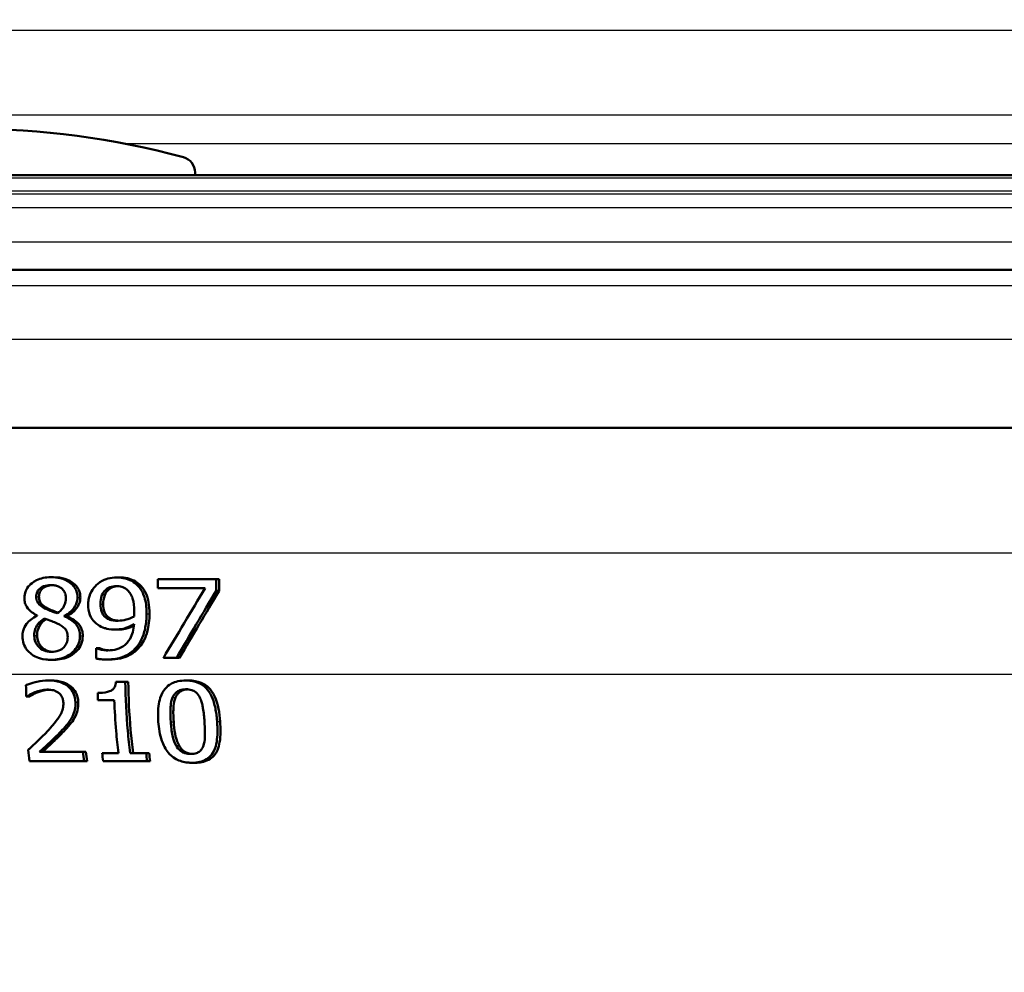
# Model space of a CAD drawing. Header units: millimetres. Extents: x 100 to 2000, y 93 to 2870.
# Tile 16 of 31: x 653 to 684, y 1526 to 1556. Entities that reach past the tile are written whole.
import ezdxf

# ---------------------------------------------------------------- set-up
doc = ezdxf.new("R2010")
doc.units = ezdxf.units.MM
doc.header["$LTSCALE"] = 10
for name, color, linetype, lineweight in [('Dimensions(ISO)', 7, 'Continuous', 25), ('Hatch', 7, 'Continuous', 9), ('Visible Edges(ISO)', 7, 'Continuous', 50), ('Visible Tangent Edges(ISO)', 7, 'Continuous', 25)]:
    doc.layers.add(name, color=color, linetype=linetype, lineweight=lineweight)
doc.styles.add('Text_3.5mm', font='arial.ttf', dxfattribs={"width": 0.9})
doc.dimstyles.new('KS-STANDARD', dxfattribs={"dimscale": 10, "dimtxt": 3.5, "dimasz": 2.5, "dimexe": 3.175, "dimexo": 0, "dimgap": 0.8, "dimtad": 1, "dimdec": 1, "dimrnd": 1e-08, "dimtxsty": 'Text_3.5mm', "dimcen": 0.09, "dimdle": 10, "dimclrd": 7, "dimclre": 7, "dimclrt": 7, "dimadec": 0, "dimazin": 2, "dimtfac": 0.714286, "dimtdec": 4, "dimtmove": 0, "dimatfit": 3, "dimfxl": 1, "dimtolj": 1, "dimlwd": 25, "dimlwe": 25, "dimarcsym": 0})
pattern_1 = [(135, (0, 0), (-22.45064, -22.45064), [])]

# ---------------------------------------------------------------- blocks, each defined once
blk = doc.blocks.new('*D7')
at = {"layer": 'Defpoints', "color": 0, "linetype": 'Continuous'}
for p in [(1000.132, 1734.236), (1092.792, 1734.236), (653.366, 1454.56)]:
    blk.add_point(p, dxfattribs=at)
at = {"layer": 'Dimensions(ISO)', "color": 7, "linetype": 'Continuous', "lineweight": 25}
for p, q in [((1000.132, 1734.236), (1124.542, 1734.236)), ((1092.792, 1479.56), (1092.792, 1709.236)), ((653.366, 1454.56), (1124.542, 1454.56))]:
    blk.add_line(p, q, dxfattribs=at)
at = {"layer": 'Dimensions(ISO)', "color": 7, "linetype": 'Continuous'}
for points in [[(1088.625, 1709.236), (1096.959, 1709.236), (1092.792, 1734.236)], [(1088.625, 1479.56), (1096.959, 1479.56), (1092.792, 1454.56)]]:
    blk.add_solid(points, dxfattribs=at)
at = {"layer": 'Dimensions(ISO)', "color": 7, "linetype": 'Continuous', "lineweight": 25, "insert": (1066.922, 1568.365), "char_height": 35, "attachment_point": 4, "rotation": 90, "style": 'Text_3.5mm'}
blk.add_mtext('\\A1;280', dxfattribs=at)

msp = doc.modelspace()

# ---------------------------------------------------------------- hatches: boundary and pattern name
at = {"layer": 'Hatch'}
h = msp.add_hatch(dxfattribs=at)
h.set_pattern_fill('ANSI31', color=256, scale=254, angle=90, style=0)
h.set_pattern_definition(pattern_1)
edge = h.paths.add_edge_path()
edge.add_line((591.532, 1548.044), (606.861, 1548.044))
edge.add_line((606.861, 1548.044), (606.725, 1549.986))
edge.add_ellipse((606.427, 1548.824), major_axis=(1.199, -0.042), ratio=1, start_angle=77.607, end_angle=90)
edge.add_line((606.469, 1550.023), (594.511, 1550.441))
edge.add_ellipse((594.514, 1550.541), major_axis=(-0.0999, 0.0035), ratio=1, start_angle=0, end_angle=90, ccw=False)
edge.add_line((594.414, 1550.544), (594.428, 1550.944))
edge.add_ellipse((594.528, 1550.94), major_axis=(0.0035, 0.0999), ratio=1, start_angle=2, end_angle=90, ccw=False)
edge.add_line((594.528, 1551.04), (606.652, 1551.04))
edge.add_line((606.652, 1551.04), (606.581, 1552.048))
edge.add_ellipse((605.584, 1551.978), major_axis=(-0.07, 0.998), ratio=1, start_angle=270, end_angle=341)
edge.add_line((605.843, 1552.944), (595.797, 1555.636))
edge.add_ellipse((596.056, 1556.602), major_axis=(-0.966, 0.259), ratio=1, start_angle=54.5, end_angle=90, ccw=False)
edge.add_line((595.284, 1555.966), (593.62, 1557.984))
edge.add_ellipse((594.392, 1558.621), major_axis=(-0.636, 0.772), ratio=1, start_angle=54.5, end_angle=90, ccw=False)
edge.add_line((593.394, 1558.551), (593.248, 1560.647))
edge.add_ellipse((589.756, 1560.403), major_axis=(-0.244, 3.491), ratio=1, start_angle=270, end_angle=353)
edge.add_line((589.939, 1563.898), (565.465, 1565.181))
edge.add_spline(control_points=[(565.465, 1565.181), (563.832, 1565.267), (562.225, 1565.618), (559.188, 1566.826), (557.778, 1567.675), (555.045, 1569.999), (553.818, 1571.542), (552.026, 1575.013), (551.477, 1576.907), (551.307, 1578.853)], knot_values=[-2.152597, -2.152597, -2.152597, -2.152597, -1.662265, -1.662265, -1.171933, -1.171933, -0.585967, -0.585967, 0, 0, 0, 0], degree=3, periodic=0)
edge.add_line((551.307, 1578.853), (536.092, 1752.761))
edge.add_ellipse((534.598, 1752.63), major_axis=(-0.131, 1.494), ratio=1, start_angle=270, end_angle=354.5)
edge.add_line((534.611, 1754.13), (526.127, 1754.204))
edge.add_line((526.127, 1754.204), (517.173, 1754.282))
edge.add_line((517.173, 1754.282), (517.117, 1747.782))
edge.add_line((517.117, 1747.782), (518.831, 1747.767))
edge.add_ellipse((518.822, 1746.767), major_axis=(1, -0.009), ratio=1, start_angle=10, end_angle=90, ccw=False)
edge.add_line((519.809, 1746.933), (520.02, 1745.67))
edge.add_ellipse((520.513, 1745.753), major_axis=(0.083, -0.493), ratio=1, start_angle=270, end_angle=350)
edge.add_line((520.509, 1745.253), (526.646, 1745.199))
edge.add_ellipse((526.607, 1740.699), major_axis=(4.5, -0.039), ratio=1, start_angle=5.5, end_angle=90, ccw=False)
edge.add_line((531.09, 1741.091), (545.669, 1574.446))
edge.add_spline(control_points=[(545.669, 1574.446), (545.859, 1572.275), (546.403, 1570.15), (548.154, 1566.159), (549.35, 1564.319), (552.574, 1560.786), (554.688, 1559.223), (559.397, 1556.996), (561.946, 1556.353), (564.547, 1556.217)], knot_values=[-2.870129, -2.870129, -2.870129, -2.870129, -2.216354, -2.216354, -1.562578, -1.562578, -0.781289, -0.781289, 0, 0, 0, 0], degree=3, periodic=0)
edge.add_line((564.547, 1556.217), (579.047, 1555.457))
edge.add_ellipse((578.524, 1545.471), major_axis=(9.986, -0.523), ratio=1, start_angle=37.8602, end_angle=90, ccw=False)
edge.add_ellipse((594.935, 1556.902), major_axis=(5.716, -8.205), ratio=1, start_angle=270, end_angle=302.2923)
edge.add_ellipse((591.532, 1547.544), major_axis=(0.143, 0.479), ratio=1, start_angle=16.5598, end_angle=90, ccw=False)
edge = h.paths.add_edge_path()
edge.add_line((477.128, 1754.632), (468.644, 1754.706))
edge.add_ellipse((468.671, 1757.706), major_axis=(-3, 0.026), ratio=1, start_angle=5.5, end_angle=90, ccw=False)
edge.add_line((465.682, 1757.444), (465.251, 1762.367))
edge.add_ellipse((463.757, 1762.236), major_axis=(-0.131, 1.494), ratio=1, start_angle=270, end_angle=355)
edge.add_line((463.757, 1763.736), (448.632, 1763.736))
edge.add_line((448.632, 1763.736), (448.632, 1757.736))
edge.add_line((448.632, 1757.736), (450.132, 1757.736))
edge.add_line((450.132, 1757.736), (454.132, 1757.736))
edge.add_ellipse((454.132, 1756.736), major_axis=(1, 0), ratio=1, start_angle=0, end_angle=90, ccw=False)
edge.add_line((455.132, 1756.736), (455.132, 1746.786))
edge.add_line((455.132, 1746.786), (456.961, 1739.96))
edge.add_ellipse((459.858, 1740.736), major_axis=(0.776, -2.898), ratio=1, start_angle=270, end_angle=345)
edge.add_line((459.858, 1737.736), (462.005, 1737.736))
edge.add_ellipse((462.005, 1740.736), major_axis=(3, 0), ratio=1, start_angle=270, end_angle=345.7615)
edge.add_line((464.912, 1739.998), (465.593, 1742.682))
edge.add_ellipse((469.47, 1741.698), major_axis=(0.984, 3.877), ratio=1, start_angle=13.7385, end_angle=90, ccw=False)
edge.add_line((469.505, 1745.698), (482.589, 1745.584))
edge.add_ellipse((482.594, 1746.084), major_axis=(0.5, -0.004), ratio=1, start_angle=270, end_angle=350)
edge.add_line((483.085, 1745.992), (483.319, 1747.251))
edge.add_ellipse((484.302, 1747.069), major_axis=(0.182, 0.983), ratio=1, start_angle=10, end_angle=90, ccw=False)
edge.add_line((484.311, 1748.069), (486.025, 1748.054))
edge.add_line((486.025, 1748.054), (486.082, 1754.553))
edge.add_line((486.082, 1754.553), (477.128, 1754.632))
edge = h.paths.add_edge_path()
edge.add_line((706.565, 1548.044), (711.532, 1548.044))
edge.add_ellipse((711.532, 1547.544), major_axis=(0.5, 0), ratio=1, start_angle=16.5598, end_angle=90, ccw=False)
edge.add_ellipse((708.128, 1556.902), major_axis=(9.215, 3.883), ratio=1, start_angle=270, end_angle=302.2923)
edge.add_ellipse((724.539, 1545.471), major_axis=(5.716, 8.205), ratio=1, start_angle=37.8602, end_angle=90, ccw=False)
edge.add_line((724.016, 1555.457), (906.487, 1565.02))
edge.add_spline(control_points=[(906.487, 1565.02), (908.663, 1565.134), (910.806, 1565.603), (914.856, 1567.213), (916.736, 1568.344), (920.38, 1571.443), (922.015, 1573.502), (924.405, 1578.13), (925.137, 1580.655), (925.364, 1583.249)], knot_values=[-2.870129, -2.870129, -2.870129, -2.870129, -2.216354, -2.216354, -1.562578, -1.562578, -0.781289, -0.781289, 0, 0, 0, 0], degree=3, periodic=0)
edge.add_line((925.364, 1583.249), (936.477, 1710.268))
edge.add_ellipse((1036.096, 1701.552), major_axis=(8.716, 99.619), ratio=1, start_angle=77, end_angle=90, ccw=False)
edge.add_line((940.99, 1732.454), (942.545, 1737.238))
edge.add_ellipse((923.524, 1743.419), major_axis=(6.18, 19.021), ratio=1, start_angle=270, end_angle=273)
edge.add_line((942.842, 1738.242), (945.132, 1746.786))
edge.add_line((945.132, 1746.786), (945.132, 1756.736))
edge.add_ellipse((946.132, 1756.736), major_axis=(0, 1), ratio=1, start_angle=0, end_angle=90, ccw=False)
edge.add_line((946.132, 1757.736), (950.132, 1757.736))
edge.add_line((950.132, 1757.736), (951.632, 1757.736))
edge.add_line((951.632, 1757.736), (951.632, 1763.736))
edge.add_line((951.632, 1763.736), (936.506, 1763.736))
edge.add_ellipse((936.506, 1762.236), major_axis=(-1.5, 0), ratio=1, start_angle=270, end_angle=355)
edge.add_line((935.012, 1762.367), (919.727, 1587.656))
edge.add_spline(control_points=[(919.727, 1587.656), (919.584, 1586.028), (919.176, 1584.434), (917.863, 1581.44), (916.966, 1580.061), (914.548, 1577.411), (912.963, 1576.239), (909.431, 1574.568), (907.519, 1574.086), (905.569, 1573.984)], knot_values=[-2.152597, -2.152597, -2.152597, -2.152597, -1.662265, -1.662265, -1.171933, -1.171933, -0.585967, -0.585967, 0, 0, 0, 0], degree=3, periodic=0)
edge.add_line((905.569, 1573.984), (713.124, 1563.898))
edge.add_ellipse((713.307, 1560.403), major_axis=(-3.495, -0.183), ratio=1, start_angle=270, end_angle=353)
edge.add_line((709.816, 1560.647), (709.669, 1558.551))
edge.add_ellipse((708.671, 1558.621), major_axis=(-0.07, -0.998), ratio=1, start_angle=54.5, end_angle=90, ccw=False)
edge.add_line((709.443, 1557.984), (707.779, 1555.966))
edge.add_ellipse((707.007, 1556.602), major_axis=(-0.636, -0.772), ratio=1, start_angle=54.5, end_angle=90, ccw=False)
edge.add_line((707.266, 1555.636), (697.221, 1552.944))
edge.add_ellipse((697.479, 1551.978), major_axis=(-0.966, -0.259), ratio=1, start_angle=270, end_angle=341)
edge.add_line((696.482, 1552.048), (696.411, 1551.04))
edge.add_line((696.411, 1551.04), (708.535, 1551.04))
edge.add_ellipse((708.535, 1550.94), major_axis=(0.1, 0), ratio=1, start_angle=2, end_angle=90, ccw=False)
edge.add_line((708.635, 1550.944), (708.649, 1550.544))
edge.add_ellipse((708.549, 1550.541), major_axis=(0.0035, -0.0999), ratio=1, start_angle=0, end_angle=90, ccw=False)
edge.add_line((708.553, 1550.441), (696.594, 1550.023))
edge.add_ellipse((696.636, 1548.824), major_axis=(1.162, 0.298), ratio=1, start_angle=77.607, end_angle=90)
edge.add_line((696.338, 1549.986), (696.202, 1548.044))
edge.add_line((696.202, 1548.044), (706.565, 1548.044))
h = msp.add_hatch(dxfattribs=at)
h.set_pattern_fill('ANSI31', color=256, scale=254, angle=90, style=0)
h.set_pattern_definition(pattern_1)
edge = h.paths.add_edge_path()
edge.add_line((658.682, 1551.04), (658.682, 1551.128))
edge.add_ellipse((658.182, 1551.128), major_axis=(0, 0.5), ratio=1, start_angle=270, end_angle=344.8834)
edge.add_ellipse((651.532, 1526.511), major_axis=(6.78, 25.1), ratio=1, start_angle=0, end_angle=30.2332)
edge.add_ellipse((644.882, 1551.128), major_axis=(-0.483, -0.13), ratio=1, start_angle=270, end_angle=344.8834)
edge.add_line((644.382, 1551.128), (644.382, 1551.04))
edge.add_line((644.382, 1551.04), (658.682, 1551.04))

# ---------------------------------------------------------------- linework, layer by layer
at = {"layer": 'Visible Edges(ISO)'}
for p, q in [((658.682, 1551.04), (658.682, 1551.128)), ((708.535, 1551.04), (594.528, 1551.04)), ((591.532, 1548.044), (706.565, 1548.044)), ((709.232, 1543.044), (620.589, 1543.044)), ((654.113, 1538.312), (654.202, 1538.312)), ((656.194, 1538.306), (656.286, 1538.306)), ((657.495, 1538.256), (659.342, 1538.256)), ((657.495, 1538.256), (657.496, 1537.962)), ((659.343, 1537.881), (659.342, 1538.256)), ((659.342, 1538.256), (659.437, 1538.256)), ((659.437, 1538.256), (659.438, 1537.881)), ((658.996, 1537.962), (657.496, 1537.962)), ((659.343, 1537.881), (659.438, 1537.881)), ((653.682, 1537.101), (653.682, 1537.091)), ((654.533, 1537.077), (654.533, 1537.087)), ((654.533, 1537.087), (654.622, 1537.087)), ((654.622, 1537.087), (654.622, 1537.077)), ((654.533, 1537.077), (654.622, 1537.077)), ((656.155, 1536.657), (656.246, 1536.657)), ((655.548, 1536.064), (655.566, 1536.064)), ((655.548, 1536.064), (655.549, 1535.741)), ((655.566, 1536.064), (655.657, 1536.064)), ((654.123, 1535.699), (654.212, 1535.699)), ((655.871, 1535.707), (655.962, 1535.707)), ((658.089, 1535.756), (657.676, 1535.756)), ((658.089, 1535.756), (658.182, 1535.756)), ((654.037, 1535.044), (654.126, 1535.044)), ((656.175, 1535), (656.471, 1535)), ((656.471, 1535), (656.563, 1535)), ((658.385, 1535.042), (658.479, 1535.042)), ((653.357, 1534.538), (653.337, 1534.538)), ((653.357, 1534.538), (653.446, 1534.538)), ((656.12, 1534.422), (655.604, 1534.422)), ((653.757, 1532.781), (655.132, 1532.781)), ((655.132, 1532.781), (655.225, 1532.781)), ((655.736, 1532.747), (656.252, 1532.747)), ((656.62, 1532.747), (657.129, 1532.747)), ((657.129, 1532.747), (657.225, 1532.747)), ((655.168, 1532.491), (653.443, 1532.491)), ((655.168, 1532.491), (655.262, 1532.491)), ((657.162, 1532.491), (655.768, 1532.491)), ((657.162, 1532.491), (657.258, 1532.491)), ((658.579, 1532.439), (658.677, 1532.439))]:
    msp.add_line(p, q, dxfattribs=at)
for centre, radius, start, end in [((651.532, 1526.511), 26, 74.8834, 105.1166), ((658.182, 1551.128), 0.5, 0, 74.8834)]:
    msp.add_arc(centre, radius, start, end, dxfattribs=at)
for centre, major_axis, ratio, start_param, end_param in [((652.261, 1490.09), (-44.704, -90.86), 0.167217, 4.241645, 4.269839), ((652.274, 1488.622), (-44.656, -92.432), 0.165451, 4.232114, 4.258943), ((652.271, 1488.616), (-44.467, -92.041), 0.165451, 4.229357, 4.256344)]:
    msp.add_ellipse(centre, major_axis=major_axis, ratio=ratio, start_param=start_param, end_param=end_param, dxfattribs=at)
for points, knots in [([(654.113, 1538.312), (654.032, 1538.312), (653.95, 1538.305), (653.797, 1538.274), (653.727, 1538.25), (653.544, 1538.161), (653.472, 1538.092), (653.387, 1538.003), (653.347, 1537.944), (653.29, 1537.806), (653.277, 1537.731), (653.277, 1537.654)], [-0.07784759, -0.07784759, -0.07784759, -0.07784759, -0.06842149, -0.06842149, -0.05982318, -0.05982318, -0.04484958, -0.04484958, -0.02309886, -0.02309886, 0, 0, 0, 0]), ([(653.651, 1537.692), (653.65, 1537.718), (653.653, 1537.743), (653.662, 1537.792), (653.668, 1537.815), (653.694, 1537.875), (653.718, 1537.909), (653.779, 1537.968), (653.824, 1538.001), (653.958, 1538.054), (654.035, 1538.065), (654.112, 1538.065)], [-0.08708759, -0.08708759, -0.08708759, -0.08708759, -0.07485761, -0.07485761, -0.06339213, -0.06339213, -0.04321848, -0.04321848, -0.02306583, -0.02306583, 0, 0, 0, 0]), ([(654.157, 1538.064), (654.098, 1538.061), (654.038, 1538.05), (653.909, 1538.001), (653.865, 1537.964), (653.812, 1537.915), (653.787, 1537.882), (653.759, 1537.821), (653.752, 1537.797), (653.741, 1537.746), (653.739, 1537.719), (653.739, 1537.692)], [0.0043852, 0.0043852, 0.0043852, 0.0043852, 0.0223124, 0.0223124, 0.0458015, 0.0458015, 0.0793438, 0.0793438, 0.0991219, 0.0991219, 0.1206606, 0.1206606, 0.1206606, 0.1206606]), ([(654.112, 1538.065), (654.155, 1538.065), (654.199, 1538.062), (654.279, 1538.048), (654.317, 1538.037), (654.387, 1538.007), (654.437, 1537.98), (654.518, 1537.897), (654.543, 1537.86), (654.581, 1537.771), (654.589, 1537.722), (654.589, 1537.672)], [-0.09441626, -0.09441626, -0.09441626, -0.09441626, -0.07080408, -0.07080408, -0.04974109, -0.04974109, -0.02890628, -0.02890628, -0.01504647, -0.01504647, 0, 0, 0, 0]), ([(654.958, 1537.676), (654.958, 1537.728), (654.952, 1537.78), (654.925, 1537.878), (654.905, 1537.924), (654.825, 1538.055), (654.754, 1538.114), (654.62, 1538.211), (654.518, 1538.254), (654.314, 1538.303), (654.213, 1538.312), (654.113, 1538.312)], [-0.09594154, -0.09594154, -0.09594154, -0.09594154, -0.08770092, -0.08770092, -0.0797599, -0.0797599, -0.06325866, -0.06325866, -0.02995389, -0.02995389, 0, 0, 0, 0]), ([(654.202, 1538.312), (654.323, 1538.312), (654.445, 1538.299), (654.683, 1538.226), (654.77, 1538.172), (654.895, 1538.068), (654.947, 1538.01), (655.005, 1537.902), (655.02, 1537.861), (655.043, 1537.772), (655.048, 1537.724), (655.048, 1537.676)], [0, 0, 0, 0, 0.0361706, 0.0361706, 0.0747065, 0.0747065, 0.1102177, 0.1102177, 0.1303239, 0.1303239, 0.1521756, 0.1521756, 0.1521756, 0.1521756]), ([(655.56, 1538.071), (655.495, 1538.01), (655.441, 1537.94), (655.341, 1537.755), (655.319, 1537.66), (655.301, 1537.548), (655.297, 1537.496), (655.297, 1537.443)], [-0.04788329, -0.04788329, -0.04788329, -0.04788329, -0.0342125, -0.0342125, -0.01571951, -0.01571951, 0, 0, 0, 0]), ([(656.194, 1538.306), (656.101, 1538.306), (656.01, 1538.293), (655.848, 1538.247), (655.756, 1538.213), (655.629, 1538.131), (655.594, 1538.103), (655.56, 1538.071)], [-0.08464271, -0.08464271, -0.08464271, -0.08464271, -0.04541096, -0.04541096, -0.01377529, -0.01377529, 0, 0, 0, 0]), ([(655.682, 1537.457), (655.682, 1537.554), (655.694, 1537.655), (655.761, 1537.818), (655.799, 1537.865), (655.873, 1537.939), (655.922, 1537.972), (656.046, 1538.022), (656.12, 1538.033), (656.193, 1538.033)], [-0.06962306, -0.06962306, -0.06962306, -0.06962306, -0.05346258, -0.05346258, -0.04031659, -0.04031659, -0.02215604, -0.02215604, 0, 0, 0, 0]), ([(656.238, 1538.031), (656.179, 1538.027), (656.12, 1538.016), (656.01, 1537.97), (655.961, 1537.937), (655.889, 1537.864), (655.85, 1537.817), (655.784, 1537.653), (655.772, 1537.553), (655.773, 1537.457)], [0.00469889, 0.00469889, 0.00469889, 0.00469889, 0.02260466, 0.02260466, 0.04062661, 0.04062661, 0.05333648, 0.05333648, 0.06847657, 0.06847657, 0.06847657, 0.06847657]), ([(656.193, 1538.033), (656.293, 1538.033), (656.361, 1538.011), (656.454, 1537.974), (656.507, 1537.935), (656.552, 1537.891)], [-0.03021464, -0.03021464, -0.03021464, -0.03021464, -0.01902724, -0.01902724, 0, 0, 0, 0]), ([(656.829, 1538.081), (656.766, 1538.14), (656.694, 1538.187), (656.514, 1538.268), (656.419, 1538.287), (656.3, 1538.303), (656.247, 1538.306), (656.194, 1538.306)], [-0.05226118, -0.05226118, -0.05226118, -0.05226118, -0.03638843, -0.03638843, -0.01584921, -0.01584921, 0, 0, 0, 0]), ([(656.286, 1538.306), (656.37, 1538.306), (656.454, 1538.298), (656.629, 1538.258), (656.696, 1538.229), (656.808, 1538.172), (656.867, 1538.131), (656.921, 1538.081)], [0, 0, 0, 0, 0.02539197, 0.02539197, 0.05401777, 0.05401777, 0.09447386, 0.09447386, 0.09447386, 0.09447386]), ([(657.145, 1537.156), (657.144, 1537.309), (657.131, 1537.474), (657.052, 1537.774), (656.993, 1537.88), (656.909, 1538), (656.871, 1538.043), (656.829, 1538.081)], [-0.07042451, -0.07042451, -0.07042451, -0.07042451, -0.04400418, -0.04400418, -0.01719685, -0.01719685, 0, 0, 0, 0]), ([(656.921, 1538.081), (656.99, 1538.018), (657.045, 1537.944), (657.164, 1537.725), (657.193, 1537.593), (657.228, 1537.407), (657.237, 1537.279), (657.237, 1537.156)], [0, 0, 0, 0, 0.0281093, 0.0281093, 0.0749167, 0.0749167, 0.1630698, 0.1630698, 0.1630698, 0.1630698]), ([(656.552, 1537.891), (656.585, 1537.86), (656.613, 1537.824), (656.673, 1537.725), (656.694, 1537.666), (656.742, 1537.523), (656.756, 1537.376), (656.756, 1537.23)], [-0.05695269, -0.05695269, -0.05695269, -0.05695269, -0.05169473, -0.05169473, -0.04354074, -0.04354074, 0, 0, 0, 0]), ([(653.277, 1537.654), (653.278, 1537.603), (653.283, 1537.551), (653.308, 1537.456), (653.326, 1537.413), (653.4, 1537.296), (653.469, 1537.238), (653.575, 1537.161), (653.628, 1537.129), (653.682, 1537.101)], [-0.06240016, -0.06240016, -0.06240016, -0.06240016, -0.05045474, -0.05045474, -0.03944516, -0.03944516, -0.0182653, -0.0182653, 0, 0, 0, 0]), ([(653.918, 1537.328), (653.855, 1537.36), (653.793, 1537.401), (653.71, 1537.488), (653.69, 1537.521), (653.658, 1537.598), (653.651, 1537.645), (653.651, 1537.692)], [-0.04016708, -0.04016708, -0.04016708, -0.04016708, -0.02487013, -0.02487013, -0.0143256, -0.0143256, 0, 0, 0, 0]), ([(653.739, 1537.692), (653.739, 1537.644), (653.747, 1537.597), (653.779, 1537.52), (653.799, 1537.488), (653.88, 1537.402), (653.944, 1537.361), (654.007, 1537.328)], [0, 0, 0, 0, 0.01437707, 0.01437707, 0.02499845, 0.02499845, 0.04138189, 0.04138189, 0.04138189, 0.04138189]), ([(654.589, 1537.672), (654.59, 1537.613), (654.583, 1537.554), (654.546, 1537.414), (654.512, 1537.364), (654.453, 1537.28), (654.386, 1537.222), (654.312, 1537.172)], [-0.03968028, -0.03968028, -0.03968028, -0.03968028, -0.03439255, -0.03439255, -0.02681683, -0.02681683, 0, 0, 0, 0]), ([(654.533, 1537.087), (654.609, 1537.121), (654.681, 1537.166), (654.768, 1537.245), (654.832, 1537.306), (654.909, 1537.447), (654.927, 1537.491), (654.946, 1537.56), (654.95, 1537.582), (654.957, 1537.629), (654.958, 1537.652), (654.958, 1537.676)], [-0.1471896, -0.1471896, -0.1471896, -0.1471896, -0.0623243, -0.0623243, -0.0284324, -0.0284324, -0.0140247, -0.0140247, -0.007142, -0.007142, 0, 0, 0, 0]), ([(655.048, 1537.676), (655.048, 1537.609), (655.035, 1537.544), (654.988, 1537.422), (654.949, 1537.347), (654.85, 1537.235), (654.809, 1537.199), (654.72, 1537.136), (654.672, 1537.109), (654.622, 1537.087)], [0, 0, 0, 0, 0.02022717, 0.02022717, 0.03903149, 0.03903149, 0.05007577, 0.05007577, 0.06101177, 0.06101177, 0.06101177, 0.06101177]), ([(655.297, 1537.443), (655.298, 1537.334), (655.312, 1537.224), (655.392, 1537.017), (655.449, 1536.947), (655.527, 1536.865), (655.565, 1536.833), (655.607, 1536.805)], [-0.05230804, -0.05230804, -0.05230804, -0.05230804, -0.03395194, -0.03395194, -0.01505873, -0.01505873, 0, 0, 0, 0]), ([(655.877, 1537.022), (655.843, 1537.046), (655.811, 1537.075), (655.753, 1537.147), (655.735, 1537.183), (655.693, 1537.283), (655.682, 1537.37), (655.682, 1537.457)], [-0.04448121, -0.04448121, -0.04448121, -0.04448121, -0.03618671, -0.03618671, -0.026362, -0.026362, 0, 0, 0, 0]), ([(655.773, 1537.457), (655.773, 1537.369), (655.784, 1537.283), (655.826, 1537.181), (655.845, 1537.144), (655.904, 1537.073), (655.935, 1537.046), (655.968, 1537.022)], [0, 0, 0, 0, 0.02647291, 0.02647291, 0.03676762, 0.03676762, 0.04506944, 0.04506944, 0.04506944, 0.04506944]), ([(653.682, 1537.091), (653.613, 1537.06), (653.547, 1537.023), (653.433, 1536.936), (653.384, 1536.888), (653.299, 1536.773), (653.259, 1536.7), (653.222, 1536.56), (653.215, 1536.504), (653.215, 1536.446)], [-0.09370011, -0.09370011, -0.09370011, -0.09370011, -0.067436, -0.067436, -0.04346064, -0.04346064, -0.01712732, -0.01712732, 0, 0, 0, 0]), ([(654.312, 1537.172), (654.217, 1537.199), (654.129, 1537.236), (654.045, 1537.27), (653.968, 1537.303), (653.918, 1537.328)], [-0.02811606, -0.02811606, -0.02811606, -0.02811606, -0.01664337, -0.01664337, 0, 0, 0, 0]), ([(654.007, 1537.328), (654.051, 1537.306), (654.117, 1537.278), (654.205, 1537.241), (654.269, 1537.215), (654.34, 1537.191)], [0, 0, 0, 0, 0.0148801, 0.0148801, 0.02942019, 0.02942019, 0.02942019, 0.02942019]), ([(656.756, 1537.23), (656.756, 1537.23), (656.756, 1537.23), (656.756, 1537.223), (656.756, 1537.217), (656.756, 1537.186), (656.755, 1537.162), (656.754, 1537.131), (656.752, 1537.097), (656.75, 1537.072)], [-0.03668149, -0.03668149, -0.03668149, -0.03668149, -0.03661755, -0.03661755, -0.0300294, -0.0300294, -0.00732583, -0.00732583, 0, 0, 0, 0]), ([(656.833, 1536.106), (656.894, 1536.179), (656.944, 1536.261), (657.046, 1536.477), (657.081, 1536.608), (657.117, 1536.786), (657.127, 1536.854), (657.137, 1536.957), (657.14, 1536.992), (657.144, 1537.07), (657.145, 1537.113), (657.145, 1537.156)], [-0.100314, -0.100314, -0.100314, -0.100314, -0.0777073, -0.0777073, -0.0439892, -0.0439892, -0.0234125, -0.0234125, -0.0128607, -0.0128607, 0, 0, 0, 0]), ([(657.237, 1537.156), (657.238, 1536.961), (657.215, 1536.77), (657.145, 1536.516), (657.113, 1536.416), (657.021, 1536.237), (656.977, 1536.169), (656.925, 1536.106)], [0, 0, 0, 0, 0.05824294, 0.05824294, 0.0789441, 0.0789441, 0.09310394, 0.09310394, 0.09310394, 0.09310394]), ([(653.59, 1536.471), (653.59, 1536.536), (653.598, 1536.601), (653.631, 1536.701), (653.655, 1536.762), (653.759, 1536.901), (653.828, 1536.959), (653.906, 1537.006)], [-0.09343777, -0.09343777, -0.09343777, -0.09343777, -0.0522832, -0.0522832, -0.02718995, -0.02718995, 0, 0, 0, 0]), ([(653.962, 1536.985), (653.91, 1536.951), (653.862, 1536.91), (653.777, 1536.812), (653.736, 1536.749), (653.688, 1536.605), (653.678, 1536.538), (653.679, 1536.471)], [0.00386354, 0.00386354, 0.00386354, 0.00386354, 0.02279658, 0.02279658, 0.04255955, 0.04255955, 0.05842569, 0.05842569, 0.05842569, 0.05842569]), ([(653.906, 1537.006), (653.986, 1536.977), (654.066, 1536.948), (654.2, 1536.901), (654.264, 1536.876), (654.316, 1536.85)], [-0.04308107, -0.04308107, -0.04308107, -0.04308107, -0.01732078, -0.01732078, 0, 0, 0, 0]), ([(654.316, 1536.85), (654.417, 1536.801), (654.5, 1536.749), (654.573, 1536.673), (654.599, 1536.641), (654.639, 1536.537), (654.646, 1536.478), (654.647, 1536.42)], [-0.07478976, -0.07478976, -0.07478976, -0.07478976, -0.03342503, -0.03342503, -0.01733596, -0.01733596, 0, 0, 0, 0]), ([(655.034, 1536.453), (655.033, 1536.518), (655.026, 1536.583), (654.989, 1536.702), (654.963, 1536.755), (654.887, 1536.856), (654.822, 1536.92), (654.661, 1537.019), (654.597, 1537.05), (654.533, 1537.077)], [-0.1248859, -0.1248859, -0.1248859, -0.1248859, -0.0894099, -0.0894099, -0.0569174, -0.0569174, -0.0209263, -0.0209263, 0, 0, 0, 0]), ([(654.622, 1537.077), (654.702, 1537.044), (654.782, 1537.003), (654.914, 1536.912), (654.98, 1536.857), (655.062, 1536.738), (655.086, 1536.685), (655.117, 1536.571), (655.124, 1536.512), (655.124, 1536.453)], [0, 0, 0, 0, 0.02606205, 0.02606205, 0.04819963, 0.04819963, 0.06345256, 0.06345256, 0.07881893, 0.07881893, 0.07881893, 0.07881893]), ([(655.607, 1536.805), (655.671, 1536.762), (655.74, 1536.726), (655.835, 1536.696), (655.909, 1536.673), (656.071, 1536.659), (656.113, 1536.657), (656.155, 1536.657)], [-0.1747523, -0.1747523, -0.1747523, -0.1747523, -0.0488437, -0.0488437, -0.0126762, -0.0126762, 0, 0, 0, 0]), ([(656.239, 1536.935), (656.127, 1536.935), (656.053, 1536.949), (655.972, 1536.968), (655.922, 1536.99), (655.877, 1537.022)], [-0.02514046, -0.02514046, -0.02514046, -0.02514046, -0.01667784, -0.01667784, 0, 0, 0, 0]), ([(656.749, 1536.831), (656.742, 1536.746), (656.73, 1536.66), (656.687, 1536.503), (656.659, 1536.432), (656.563, 1536.263), (656.497, 1536.2), (656.378, 1536.103), (656.295, 1536.061), (656.112, 1536.007), (656.016, 1535.997), (655.92, 1535.997)], [-0.09901223, -0.09901223, -0.09901223, -0.09901223, -0.08625791, -0.08625791, -0.0749409, -0.0749409, -0.05731269, -0.05731269, -0.02885023, -0.02885023, 0, 0, 0, 0]), ([(655.968, 1537.022), (656.011, 1536.991), (656.059, 1536.969), (656.146, 1536.948), (656.203, 1536.939), (656.28, 1536.936)], [0, 0, 0, 0, 0.01604692, 0.01604692, 0.02687105, 0.02687105, 0.02687105, 0.02687105]), ([(656.155, 1536.657), (656.237, 1536.657), (656.319, 1536.665), (656.448, 1536.694), (656.524, 1536.716), (656.667, 1536.785), (656.708, 1536.807), (656.749, 1536.831)], [-0.1027099, -0.1027099, -0.1027099, -0.1027099, -0.0477852, -0.0477852, -0.0141394, -0.0141394, 0, 0, 0, 0]), ([(656.75, 1537.072), (656.658, 1537.018), (656.564, 1536.989), (656.417, 1536.949), (656.328, 1536.935), (656.239, 1536.935)], [-0.04589887, -0.04589887, -0.04589887, -0.04589887, -0.0267017, -0.0267017, 0, 0, 0, 0]), ([(656.744, 1536.778), (656.703, 1536.757), (656.661, 1536.738), (656.534, 1536.69), (656.415, 1536.657), (656.246, 1536.657)], [0.01102328, 0.01102328, 0.01102328, 0.01102328, 0.02480348, 0.02480348, 0.05195183, 0.05195183, 0.05195183, 0.05195183]), ([(654.127, 1535.948), (654.05, 1535.948), (653.974, 1535.961), (653.822, 1536.024), (653.767, 1536.071), (653.69, 1536.15), (653.654, 1536.202), (653.602, 1536.328), (653.59, 1536.398), (653.59, 1536.471)], [-0.0675529, -0.0675529, -0.0675529, -0.0675529, -0.05496348, -0.05496348, -0.04078328, -0.04078328, -0.02168935, -0.02168935, 0, 0, 0, 0]), ([(653.679, 1536.471), (653.679, 1536.398), (653.691, 1536.327), (653.743, 1536.204), (653.776, 1536.154), (653.856, 1536.071), (653.908, 1536.027), (654.016, 1535.979), (654.054, 1535.967), (654.12, 1535.954), (654.147, 1535.951), (654.174, 1535.949)], [0, 0, 0, 0, 0.02181256, 0.02181256, 0.04009478, 0.04009478, 0.05623849, 0.05623849, 0.06460214, 0.06460214, 0.07017119, 0.07017119, 0.07017119, 0.07017119]), ([(653.215, 1536.446), (653.215, 1536.367), (653.227, 1536.288), (653.275, 1536.148), (653.31, 1536.076), (653.392, 1535.973), (653.422, 1535.942), (653.455, 1535.914)], [-0.07051959, -0.07051959, -0.07051959, -0.07051959, -0.03957169, -0.03957169, -0.01307858, -0.01307858, 0, 0, 0, 0]), ([(654.123, 1535.699), (654.21, 1535.699), (654.298, 1535.707), (654.462, 1535.744), (654.538, 1535.77), (654.723, 1535.866), (654.806, 1535.938), (654.915, 1536.058), (654.959, 1536.127), (655.004, 1536.242), (655.015, 1536.282), (655.03, 1536.365), (655.034, 1536.409), (655.034, 1536.453)], [-0.1048745, -0.1048745, -0.1048745, -0.1048745, -0.0888232, -0.0888232, -0.0738936, -0.0738936, -0.0504035, -0.0504035, -0.0254312, -0.0254312, -0.0131709, -0.0131709, 0, 0, 0, 0]), ([(654.647, 1536.42), (654.647, 1536.385), (654.644, 1536.349), (654.632, 1536.282), (654.623, 1536.251), (654.589, 1536.171), (654.559, 1536.127), (654.487, 1536.057), (654.438, 1536.019), (654.291, 1535.96), (654.209, 1535.948), (654.127, 1535.948)], [-0.1084796, -0.1084796, -0.1084796, -0.1084796, -0.0908353, -0.0908353, -0.074534, -0.074534, -0.0476394, -0.0476394, -0.0245881, -0.0245881, 0, 0, 0, 0]), ([(655.124, 1536.453), (655.124, 1536.363), (655.109, 1536.276), (655.044, 1536.119), (655.001, 1536.053), (654.895, 1535.938), (654.817, 1535.87), (654.637, 1535.774), (654.556, 1535.745), (654.387, 1535.707), (654.3, 1535.699), (654.212, 1535.699)], [0, 0, 0, 0, 0.0269002, 0.0269002, 0.0508982, 0.0508982, 0.0737838, 0.0737838, 0.0905092, 0.0905092, 0.1074099, 0.1074099, 0.1074099, 0.1074099]), ([(653.455, 1535.914), (653.52, 1535.857), (653.595, 1535.814), (653.737, 1535.755), (653.828, 1535.725), (654.009, 1535.702), (654.066, 1535.699), (654.123, 1535.699)], [-0.1032817, -0.1032817, -0.1032817, -0.1032817, -0.0549772, -0.0549772, -0.0171219, -0.0171219, 0, 0, 0, 0]), ([(655.92, 1535.997), (655.866, 1535.997), (655.812, 1536.001), (655.709, 1536.018), (655.656, 1536.031), (655.599, 1536.049), (655.582, 1536.056), (655.566, 1536.064)], [-0.03174278, -0.03174278, -0.03174278, -0.03174278, -0.01788664, -0.01788664, -0.00523626, -0.00523626, 0, 0, 0, 0]), ([(655.657, 1536.064), (655.686, 1536.049), (655.726, 1536.037), (655.849, 1536.007), (655.921, 1536), (655.968, 1535.998)], [0, 0, 0, 0, 0.00990439, 0.00990439, 0.03219323, 0.03219323, 0.03219323, 0.03219323]), ([(655.871, 1535.707), (656.027, 1535.707), (656.189, 1535.724), (656.488, 1535.82), (656.601, 1535.892), (656.739, 1536.005), (656.788, 1536.053), (656.833, 1536.106)], [-0.08638102, -0.08638102, -0.08638102, -0.08638102, -0.05376424, -0.05376424, -0.02080932, -0.02080932, 0, 0, 0, 0]), ([(656.925, 1536.106), (656.838, 1536.004), (656.736, 1535.919), (656.508, 1535.792), (656.405, 1535.76), (656.2, 1535.716), (656.079, 1535.707), (655.962, 1535.707)], [0, 0, 0, 0, 0.0403689, 0.0403689, 0.0787272, 0.0787272, 0.1280246, 0.1280246, 0.1280246, 0.1280246]), ([(655.549, 1535.741), (655.59, 1535.73), (655.631, 1535.723), (655.721, 1535.712), (655.775, 1535.709), (655.827, 1535.707), (655.849, 1535.707), (655.871, 1535.707)], [-0.0236186, -0.0236186, -0.0236186, -0.0236186, -0.01568239, -0.01568239, -0.00655316, -0.00655316, 0, 0, 0, 0]), ([(654.037, 1535.044), (653.915, 1535.044), (653.792, 1535.028), (653.628, 1534.99), (653.476, 1534.955), (653.348, 1534.903), (653.338, 1534.899), (653.328, 1534.894)], [-0.1454244, -0.1454244, -0.1454244, -0.1454244, -0.0416476, -0.0416476, -0.0032557, -0.0032557, 0, 0, 0, 0]), ([(654.891, 1534.357), (654.891, 1534.371), (654.89, 1534.384), (654.883, 1534.465), (654.869, 1534.532), (654.817, 1534.668), (654.778, 1534.732), (654.679, 1534.842), (654.608, 1534.904), (654.389, 1535.007), (654.262, 1535.033), (654.102, 1535.043), (654.07, 1535.044), (654.037, 1535.044)], [-0.1601083, -0.1601083, -0.1601083, -0.1601083, -0.1536242, -0.1536242, -0.1202531, -0.1202531, -0.0825992, -0.0825992, -0.0479598, -0.0479598, -0.0097675, -0.0097675, 0, 0, 0, 0]), ([(654.126, 1535.044), (654.249, 1535.044), (654.375, 1535.03), (654.613, 1534.954), (654.695, 1534.9), (654.815, 1534.798), (654.868, 1534.734), (654.93, 1534.614), (654.947, 1534.568), (654.972, 1534.467), (654.979, 1534.412), (654.982, 1534.357)], [0, 0, 0, 0, 0.0368949, 0.0368949, 0.075063, 0.075063, 0.1196425, 0.1196425, 0.1456117, 0.1456117, 0.1744481, 0.1744481, 0.1744481, 0.1744481]), ([(656.175, 1535), (656.171, 1534.944), (656.159, 1534.887), (656.119, 1534.808), (656.099, 1534.781), (656.056, 1534.742), (656.026, 1534.721), (655.887, 1534.669), (655.778, 1534.656), (655.647, 1534.651), (655.621, 1534.651), (655.596, 1534.651)], [-0.1289359, -0.1289359, -0.1289359, -0.1289359, -0.0853071, -0.0853071, -0.0591966, -0.0591966, -0.0395472, -0.0395472, -0.0075337, -0.0075337, 0, 0, 0, 0]), ([(656.62, 1532.747), (656.593, 1532.975), (656.569, 1533.209), (656.504, 1533.966), (656.478, 1534.497), (656.471, 1535)], [6.8541677, 6.8541677, 6.8541677, 6.8541677, 6.9206391, 6.9206391, 7.0673199, 7.0673199, 7.0673199, 7.0673199]), ([(656.563, 1535), (656.57, 1534.508), (656.595, 1533.991), (656.66, 1533.234), (656.686, 1532.987), (656.715, 1532.747)], [0.0320562, 0.0320562, 0.0320562, 0.0320562, 0.1751801, 0.1751801, 0.2453287, 0.2453287, 0.2453287, 0.2453287]), ([(658.385, 1535.042), (658.303, 1535.042), (658.219, 1535.035), (658.066, 1535.002), (657.996, 1534.978), (657.852, 1534.901), (657.784, 1534.846), (657.677, 1534.717), (657.621, 1534.629), (657.526, 1534.337), (657.503, 1534.144), (657.507, 1533.862), (657.51, 1533.8), (657.514, 1533.739)], [-0.3173287, -0.3173287, -0.3173287, -0.3173287, -0.2576697, -0.2576697, -0.2047328, -0.2047328, -0.1412137, -0.1412137, -0.0854501, -0.0854501, -0.0186176, -0.0186176, 0, 0, 0, 0]), ([(659.376, 1533.741), (659.372, 1533.787), (659.368, 1533.832), (659.356, 1533.941), (659.348, 1534.004), (659.316, 1534.195), (659.286, 1534.326), (659.184, 1534.597), (659.122, 1534.689), (659.013, 1534.825), (658.94, 1534.888), (658.751, 1534.992), (658.639, 1535.022), (658.477, 1535.04), (658.431, 1535.042), (658.385, 1535.042)], [-0.136583, -0.136583, -0.136583, -0.136583, -0.1299919, -0.1299919, -0.1208108, -0.1208108, -0.102077, -0.102077, -0.0791824, -0.0791824, -0.0492599, -0.0492599, -0.0139321, -0.0139321, 0, 0, 0, 0]), ([(658.479, 1535.042), (658.612, 1535.042), (658.746, 1535.023), (658.962, 1534.935), (659.044, 1534.882), (659.164, 1534.761), (659.232, 1534.679), (659.407, 1534.302), (659.452, 1534.004), (659.472, 1533.741)], [0, 0, 0, 0, 0.0402779, 0.0402779, 0.0706798, 0.0706798, 0.0918639, 0.0918639, 0.1291646, 0.1291646, 0.1291646, 0.1291646]), ([(653.357, 1534.538), (653.392, 1534.56), (653.491, 1534.625), (653.61, 1534.671), (653.616, 1534.673), (653.623, 1534.675)], [-0.03815383, -0.03815383, -0.03815383, -0.03815383, -0.00209901, -0.00209901, 0, 0, 0, 0]), ([(653.712, 1534.675), (653.667, 1534.659), (653.623, 1534.64), (653.546, 1534.599), (653.488, 1534.565), (653.446, 1534.538)], [0, 0, 0, 0, 0.01440247, 0.01440247, 0.02604846, 0.02604846, 0.02604846, 0.02604846]), ([(653.623, 1534.675), (653.726, 1534.714), (653.852, 1534.75), (653.999, 1534.754), (654.007, 1534.754), (654.016, 1534.754)], [-0.04412355, -0.04412355, -0.04412355, -0.04412355, -0.00255028, -0.00255028, 0, 0, 0, 0]), ([(654.059, 1534.753), (654.019, 1534.751), (653.978, 1534.746), (653.883, 1534.729), (653.8, 1534.709), (653.712, 1534.675)], [0.00456507, 0.00456507, 0.00456507, 0.00456507, 0.01678922, 0.01678922, 0.0335544, 0.0335544, 0.0335544, 0.0335544]), ([(654.016, 1534.754), (654.076, 1534.754), (654.137, 1534.748), (654.24, 1534.72), (654.291, 1534.7), (654.348, 1534.662), (654.354, 1534.657), (654.36, 1534.653)], [-0.04500407, -0.04500407, -0.04500407, -0.04500407, -0.02074661, -0.02074661, -0.00218173, -0.00218173, 0, 0, 0, 0]), ([(654.36, 1534.653), (654.365, 1534.649), (654.37, 1534.645), (654.412, 1534.61), (654.442, 1534.572), (654.473, 1534.511), (654.483, 1534.487), (654.496, 1534.442), (654.499, 1534.428), (654.504, 1534.404), (654.505, 1534.395), (654.508, 1534.37), (654.509, 1534.355), (654.51, 1534.339)], [-0.04945125, -0.04945125, -0.04945125, -0.04945125, -0.04629718, -0.04629718, -0.02177236, -0.02177236, -0.01188062, -0.01188062, -0.00752798, -0.00752798, -0.00473558, -0.00473558, 0, 0, 0, 0]), ([(657.966, 1534.501), (657.979, 1534.531), (657.994, 1534.56), (658.029, 1534.611), (658.048, 1534.634), (658.115, 1534.698), (658.16, 1534.72), (658.255, 1534.756), (658.324, 1534.765), (658.391, 1534.765)], [-0.04078807, -0.04078807, -0.04078807, -0.04078807, -0.03547766, -0.03547766, -0.03054126, -0.03054126, -0.02028922, -0.02028922, 0, 0, 0, 0]), ([(658.438, 1534.763), (658.39, 1534.76), (658.343, 1534.752), (658.262, 1534.724), (658.217, 1534.703), (658.149, 1534.643), (658.128, 1534.619), (658.09, 1534.564), (658.074, 1534.533), (658.06, 1534.501)], [0.00472499, 0.00472499, 0.00472499, 0.00472499, 0.01898569, 0.01898569, 0.03049218, 0.03049218, 0.0365599, 0.0365599, 0.04330533, 0.04330533, 0.04330533, 0.04330533]), ([(658.391, 1534.765), (658.452, 1534.765), (658.514, 1534.758), (658.608, 1534.727), (658.658, 1534.706), (658.759, 1534.618), (658.797, 1534.564), (658.827, 1534.505)], [-0.07408991, -0.07408991, -0.07408991, -0.07408991, -0.04065694, -0.04065694, -0.02003426, -0.02003426, 0, 0, 0, 0]), ([(654.51, 1534.339), (654.513, 1534.277), (654.507, 1534.215), (654.479, 1534.091), (654.456, 1534.031), (654.392, 1533.908), (654.314, 1533.779), (654.061, 1533.499), (654.037, 1533.473), (654.014, 1533.448)], [-0.2910675, -0.2910675, -0.2910675, -0.2910675, -0.2037163, -0.2037163, -0.1138141, -0.1138141, -0.0104727, -0.0104727, 0, 0, 0, 0]), ([(654.773, 1533.857), (654.812, 1533.924), (654.841, 1533.995), (654.875, 1534.118), (654.894, 1534.199), (654.892, 1534.332), (654.892, 1534.345), (654.891, 1534.357)], [-0.09590627, -0.09590627, -0.09590627, -0.09590627, -0.03996295, -0.03996295, -0.00384, -0.00384, 0, 0, 0, 0]), ([(654.982, 1534.357), (654.986, 1534.27), (654.98, 1534.182), (654.947, 1534.048), (654.922, 1533.957), (654.863, 1533.857)], [0, 0, 0, 0, 0.02635048, 0.02635048, 0.04162899, 0.04162899, 0.04162899, 0.04162899]), ([(656.12, 1534.422), (656.133, 1534.097), (656.153, 1533.767), (656.201, 1533.207), (656.225, 1532.974), (656.252, 1532.747)], [0.08723, 0.08723, 0.08723, 0.08723, 0.1790734, 0.1790734, 0.2451845, 0.2451845, 0.2451845, 0.2451845]), ([(657.908, 1533.739), (657.892, 1533.952), (657.894, 1534.128), (657.915, 1534.332), (657.933, 1534.422), (657.966, 1534.501)], [-0.0617318, -0.0617318, -0.0617318, -0.0617318, -0.02586206, -0.02586206, 0, 0, 0, 0]), ([(658.06, 1534.501), (658.026, 1534.42), (658.008, 1534.328), (657.991, 1534.157), (657.99, 1534.067), (657.991, 1533.92), (657.995, 1533.829), (658.002, 1533.739)], [0, 0, 0, 0, 0.02645273, 0.02645273, 0.05185416, 0.05185416, 0.09226177, 0.09226177, 0.09226177, 0.09226177]), ([(658.827, 1534.505), (658.838, 1534.483), (658.848, 1534.46), (658.874, 1534.394), (658.888, 1534.35), (658.906, 1534.279), (658.912, 1534.252), (658.921, 1534.206), (658.925, 1534.186), (658.951, 1534.03), (658.966, 1533.882), (658.976, 1533.741)], [-0.07618048, -0.07618048, -0.07618048, -0.07618048, -0.06913965, -0.06913965, -0.05618746, -0.05618746, -0.0485056, -0.0485056, -0.04281273, -0.04281273, 0, 0, 0, 0]), ([(654.43, 1533.429), (654.491, 1533.493), (654.551, 1533.559), (654.642, 1533.665), (654.701, 1533.736), (654.762, 1533.838), (654.767, 1533.847), (654.773, 1533.857)], [-0.09225573, -0.09225573, -0.09225573, -0.09225573, -0.03590444, -0.03590444, -0.00327351, -0.00327351, 0, 0, 0, 0]), ([(654.863, 1533.857), (654.822, 1533.783), (654.773, 1533.714), (654.656, 1533.573), (654.589, 1533.5), (654.521, 1533.429)], [0, 0, 0, 0, 0.02546354, 0.02546354, 0.05514375, 0.05514375, 0.05514375, 0.05514375]), ([(657.514, 1533.739), (657.529, 1533.534), (657.563, 1533.326), (657.676, 1533.002), (657.741, 1532.873), (657.879, 1532.702), (657.96, 1532.618), (658.195, 1532.492), (658.318, 1532.458), (658.491, 1532.441), (658.535, 1532.439), (658.579, 1532.439)], [-0.2818699, -0.2818699, -0.2818699, -0.2818699, -0.1730949, -0.1730949, -0.0964173, -0.0964173, -0.0528487, -0.0528487, -0.013456, -0.013456, 0, 0, 0, 0]), ([(658.075, 1532.986), (658.002, 1533.118), (657.974, 1533.245), (657.935, 1533.439), (657.918, 1533.593), (657.908, 1533.739)], [-0.06211467, -0.06211467, -0.06211467, -0.06211467, -0.04456745, -0.04456745, 0, 0, 0, 0]), ([(658.002, 1533.739), (658.011, 1533.612), (658.026, 1533.481), (658.056, 1533.311), (658.063, 1533.276), (658.092, 1533.159), (658.125, 1533.069), (658.171, 1532.986)], [0, 0, 0, 0, 0.0387502, 0.0387502, 0.0538593, 0.0538593, 0.1124391, 0.1124391, 0.1124391, 0.1124391]), ([(658.579, 1532.439), (658.664, 1532.439), (658.75, 1532.446), (658.905, 1532.483), (658.974, 1532.509), (659.104, 1532.587), (659.16, 1532.637), (659.254, 1532.761), (659.298, 1532.845), (659.382, 1533.144), (659.391, 1533.354), (659.384, 1533.608), (659.381, 1533.675), (659.376, 1533.741)], [-0.2257924, -0.2257924, -0.2257924, -0.2257924, -0.1857342, -0.1857342, -0.1510368, -0.1510368, -0.1148148, -0.1148148, -0.0775764, -0.0775764, -0.020297, -0.020297, 0, 0, 0, 0]), ([(659.472, 1533.741), (659.488, 1533.53), (659.493, 1533.294), (659.442, 1533.002), (659.42, 1532.917), (659.363, 1532.788), (659.331, 1532.728), (659.232, 1532.612), (659.172, 1532.565), (659.038, 1532.494), (658.967, 1532.472), (658.822, 1532.444), (658.749, 1532.439), (658.677, 1532.439)], [0, 0, 0, 0, 0.0647166, 0.0647166, 0.0910254, 0.0910254, 0.1077643, 0.1077643, 0.1247392, 0.1247392, 0.1411404, 0.1411404, 0.157146, 0.157146, 0.157146, 0.157146]), ([(658.976, 1533.741), (658.993, 1533.52), (658.995, 1533.356), (658.983, 1533.15), (658.97, 1533.058), (658.943, 1532.98)], [-0.05537411, -0.05537411, -0.05537411, -0.05537411, -0.0252396, -0.0252396, 0, 0, 0, 0]), ([(654.014, 1533.448), (653.787, 1533.204), (653.582, 1533.016), (653.427, 1532.871), (653.414, 1532.859), (653.4, 1532.846)], [-0.06400582, -0.06400582, -0.06400582, -0.06400582, -0.00558947, -0.00558947, 0, 0, 0, 0]), ([(653.757, 1532.781), (653.848, 1532.866), (653.943, 1532.954), (654.143, 1533.141), (654.261, 1533.253), (654.402, 1533.4), (654.416, 1533.415), (654.43, 1533.429)], [-0.1191595, -0.1191595, -0.1191595, -0.1191595, -0.0614218, -0.0614218, -0.0060872, -0.0060872, 0, 0, 0, 0]), ([(654.521, 1533.429), (654.426, 1533.329), (654.327, 1533.23), (654.16, 1533.071), (654.091, 1533.007), (653.959, 1532.884), (653.903, 1532.832), (653.848, 1532.781)], [0, 0, 0, 0, 0.04165487, 0.04165487, 0.06972872, 0.06972872, 0.09159653, 0.09159653, 0.09159653, 0.09159653]), ([(658.543, 1532.716), (658.48, 1532.716), (658.418, 1532.723), (658.321, 1532.753), (658.27, 1532.774), (658.157, 1532.863), (658.111, 1532.921), (658.075, 1532.986)], [-0.07810431, -0.07810431, -0.07810431, -0.07810431, -0.04469566, -0.04469566, -0.02310952, -0.02310952, 0, 0, 0, 0]), ([(658.171, 1532.986), (658.207, 1532.92), (658.254, 1532.862), (658.368, 1532.774), (658.419, 1532.753), (658.501, 1532.728), (658.546, 1532.721), (658.591, 1532.718)], [0, 0, 0, 0, 0.02333505, 0.02333505, 0.04492128, 0.04492128, 0.06803654, 0.06803654, 0.06803654, 0.06803654]), ([(658.943, 1532.98), (658.931, 1532.946), (658.917, 1532.914), (658.88, 1532.856), (658.86, 1532.831), (658.799, 1532.776), (658.761, 1532.757), (658.668, 1532.724), (658.604, 1532.716), (658.543, 1532.716)], [-0.04483889, -0.04483889, -0.04483889, -0.04483889, -0.0368469, -0.0368469, -0.02954154, -0.02954154, -0.01863507, -0.01863507, 0, 0, 0, 0])]:
    msp.add_open_spline(points, degree=3, knots=knots, dxfattribs=at)
for points in [[(653.328, 1534.894), (653.33, 1534.777), (653.333, 1534.658), (653.337, 1534.538)], [(655.596, 1534.651), (655.599, 1534.575), (655.601, 1534.499), (655.604, 1534.422)], [(653.4, 1532.846), (653.414, 1532.726), (653.428, 1532.608), (653.443, 1532.491)], [(655.168, 1532.491), (655.155, 1532.587), (655.143, 1532.684), (655.132, 1532.781)], [(655.225, 1532.781), (655.237, 1532.684), (655.249, 1532.587), (655.262, 1532.491)], [(655.736, 1532.747), (655.747, 1532.661), (655.757, 1532.576), (655.768, 1532.491)], [(657.162, 1532.491), (657.15, 1532.576), (657.139, 1532.661), (657.129, 1532.747)], [(657.225, 1532.747), (657.235, 1532.661), (657.246, 1532.576), (657.258, 1532.491)]]:
    msp.add_open_spline(points, degree=3, dxfattribs=at)
at = {"layer": 'Visible Tangent Edges(ISO)'}
for p, q in [((595.797, 1555.636), (707.266, 1555.636)), ((697.221, 1552.944), (605.843, 1552.944)), ((656.415, 1552.048), (696.482, 1552.048)), ((708.635, 1550.944), (594.428, 1550.944)), ((594.414, 1550.544), (708.649, 1550.544)), ((708.553, 1550.441), (594.511, 1550.441)), ((606.469, 1550.023), (696.594, 1550.023)), ((607.623, 1548.928), (695.44, 1548.928)), ((712.032, 1547.544), (591.032, 1547.544)), ((712.032, 1545.844), (591.032, 1545.844)), ((698.975, 1539.079), (635.772, 1539.079)), ((656.829, 1538.081), (656.921, 1538.081)), ((653.651, 1537.692), (653.739, 1537.692)), ((654.958, 1537.676), (655.048, 1537.676)), ((655.682, 1537.457), (655.773, 1537.457)), ((653.918, 1537.328), (654.007, 1537.328)), ((657.145, 1537.156), (657.237, 1537.156)), ((655.877, 1537.022), (655.968, 1537.022)), ((653.59, 1536.471), (653.679, 1536.471)), ((655.034, 1536.453), (655.124, 1536.453)), ((656.833, 1536.106), (656.925, 1536.106)), ((698.942, 1535.238), (635.786, 1535.238)), ((653.623, 1534.675), (653.712, 1534.675)), ((654.891, 1534.357), (654.982, 1534.357)), ((657.966, 1534.501), (658.06, 1534.501)), ((654.773, 1533.857), (654.863, 1533.857)), ((657.908, 1533.739), (658.002, 1533.739)), ((659.376, 1533.741), (659.472, 1533.741)), ((654.43, 1533.429), (654.521, 1533.429)), ((658.075, 1532.986), (658.171, 1532.986))]:
    msp.add_line(p, q, dxfattribs=at)

# ---------------------------------------------------------------- dimensions: what is measured, and where the dimension line sits
at = {"layer": 'Dimensions(ISO)', "color": 7, "linetype": 'Continuous', "lineweight": 25}
dim = msp.add_linear_dim(base=(1092.792, 1734.236), p1=(653.366, 1454.56), p2=(1000.132, 1734.236), angle=90, dimstyle='KS-STANDARD', override={"dimgap": 0.8, "dimdec": 0, "dimtol": 0, "dimlim": 0, "dimtp": 0, "dimtm": 0, "dimtdec": 4, "dimtofl": 0, "dimatfit": 1}, dxfattribs=at)
dim.commit()
dim.dimension.update_dxf_attribs({"geometry": '*D7', "text_midpoint": (1092.792, 1603.378), "dimtype": 160})

doc.saveas('drawing.dxf')
